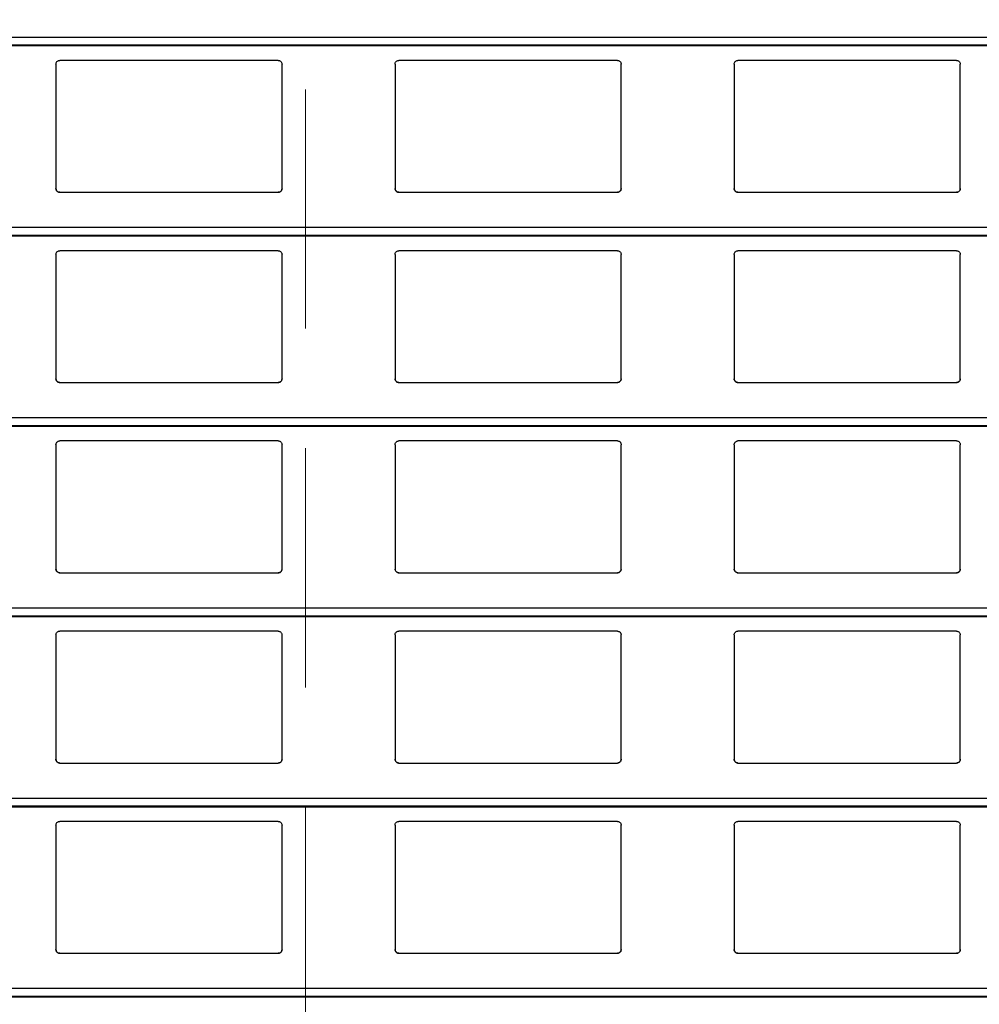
# Model space of a CAD drawing. Header units: millimetres. Extents: x 26 to 422, y 4 to 419.
# Tile 73 of 83: x 243.26 to 248.36, y 394.54 to 399.76. Entities that reach past the tile are written whole.
import ezdxf

# ---------------------------------------------------------------- set-up
doc = ezdxf.new("R2010")
doc.units = ezdxf.units.MM
doc.linetypes.add('HIDDEN', pattern=[1.905, 1.27, -0.635])

msp = doc.modelspace()

# ---------------------------------------------------------------- linework, layer by layer
at = {"color": 7, "linetype": 'HIDDEN', "lineweight": 18}
msp.add_line((244.7799, 410.822), (244.7799, 348.7529), dxfattribs=at)
at = {"color": 8, "linetype": 'Continuous', "lineweight": 25}
for p, q in [((251.961, 399.6683), (210.8795, 399.6683)), ((251.961, 399.6261), (210.8795, 399.6261)), ((251.961, 398.6583), (210.8795, 398.6583)), ((251.961, 398.6162), (210.8795, 398.6162)), ((251.961, 397.6483), (210.8795, 397.6483)), ((251.961, 397.6061), (210.8795, 397.6061)), ((251.961, 396.6383), (210.8795, 396.6383)), ((251.961, 396.5961), (210.8795, 396.5961)), ((251.961, 395.6283), (210.8795, 395.6283)), ((251.961, 395.5862), (210.8795, 395.5862)), ((251.961, 394.6183), (210.8795, 394.6183)), ((251.961, 394.5761), (210.8795, 394.5761))]:
    msp.add_line(p, q, dxfattribs=at)
at = {"color": 7, "linetype": 'Continuous', "lineweight": 25}
for p, q in [((210.8795, 399.6242), (251.961, 399.6242)), ((243.4545, 399.5259), (243.4545, 398.8659)), ((244.6345, 399.5459), (243.4745, 399.5459)), ((244.6545, 398.8659), (244.6545, 399.5259)), ((245.2545, 399.5259), (245.2545, 398.8659)), ((246.4345, 399.5459), (245.2745, 399.5459)), ((246.4545, 398.8659), (246.4545, 399.5259)), ((247.0545, 399.5259), (247.0545, 398.8659)), ((248.2345, 399.5459), (247.0745, 399.5459)), ((248.2545, 398.8659), (248.2545, 399.5259)), ((243.4745, 398.8459), (244.6345, 398.8459)), ((245.2745, 398.8459), (246.4345, 398.8459)), ((247.0745, 398.8459), (248.2345, 398.8459)), ((210.8795, 398.6142), (251.961, 398.6142)), ((243.4545, 398.5159), (243.4545, 397.8559)), ((244.6345, 398.5359), (243.4745, 398.5359)), ((244.6545, 397.8559), (244.6545, 398.5159)), ((245.2545, 398.5159), (245.2545, 397.8559)), ((246.4345, 398.5359), (245.2745, 398.5359)), ((246.4545, 397.8559), (246.4545, 398.5159)), ((247.0545, 398.5159), (247.0545, 397.8559)), ((248.2345, 398.5359), (247.0745, 398.5359)), ((248.2545, 397.8559), (248.2545, 398.5159)), ((243.4745, 397.8359), (244.6345, 397.8359)), ((245.2745, 397.8359), (246.4345, 397.8359)), ((247.0745, 397.8359), (248.2345, 397.8359)), ((210.8795, 397.6042), (251.961, 397.6042)), ((244.6345, 397.5259), (243.4745, 397.5259)), ((246.4345, 397.5259), (245.2745, 397.5259)), ((248.2345, 397.5259), (247.0745, 397.5259)), ((243.4545, 397.5059), (243.4545, 396.8459)), ((244.6545, 396.8459), (244.6545, 397.5059)), ((245.2545, 397.5059), (245.2545, 396.8459)), ((246.4545, 396.8459), (246.4545, 397.5059)), ((247.0545, 397.5059), (247.0545, 396.8459)), ((248.2545, 396.8459), (248.2545, 397.5059)), ((243.4745, 396.8259), (244.6345, 396.8259)), ((245.2745, 396.8259), (246.4345, 396.8259)), ((247.0745, 396.8259), (248.2345, 396.8259)), ((210.8795, 396.5942), (251.961, 396.5942)), ((243.4545, 396.4959), (243.4545, 395.8359)), ((244.6345, 396.5159), (243.4745, 396.5159)), ((244.6545, 395.8359), (244.6545, 396.4959)), ((245.2545, 396.4959), (245.2545, 395.8359)), ((246.4345, 396.5159), (245.2745, 396.5159)), ((246.4545, 395.8359), (246.4545, 396.4959)), ((247.0545, 396.4959), (247.0545, 395.8359)), ((248.2345, 396.5159), (247.0745, 396.5159)), ((248.2545, 395.8359), (248.2545, 396.4959)), ((243.4745, 395.8159), (244.6345, 395.8159)), ((245.2745, 395.8159), (246.4345, 395.8159)), ((247.0745, 395.8159), (248.2345, 395.8159)), ((210.8795, 395.5842), (251.961, 395.5842)), ((243.4545, 395.4859), (243.4545, 394.8259)), ((244.6345, 395.5059), (243.4745, 395.5059)), ((244.6545, 394.8259), (244.6545, 395.4859)), ((245.2545, 395.4859), (245.2545, 394.8259)), ((246.4345, 395.5059), (245.2745, 395.5059)), ((246.4545, 394.8259), (246.4545, 395.4859)), ((247.0545, 395.4859), (247.0545, 394.8259)), ((248.2345, 395.5059), (247.0745, 395.5059)), ((248.2545, 394.8259), (248.2545, 395.4859)), ((243.4745, 394.8059), (244.6345, 394.8059)), ((245.2745, 394.8059), (246.4345, 394.8059)), ((247.0745, 394.8059), (248.2345, 394.8059)), ((210.8795, 394.5742), (251.961, 394.5742))]:
    msp.add_line(p, q, dxfattribs=at)
for points, knots in [([(243.4545, 399.5259), (243.4547, 399.5284), (243.4552, 399.5332), (243.4592, 399.5396), (243.465, 399.544), (243.4705, 399.5458), (243.4736, 399.5459), (243.4745, 399.5459)], [0, 0, 0, 0, 0.24134, 0.482923, 0.713634, 0.923, 1, 1, 1, 1]), ([(244.6345, 399.5459), (244.6366, 399.5458), (244.6408, 399.5454), (244.6464, 399.5424), (244.6509, 399.5379), (244.6539, 399.5322), (244.6543, 399.528), (244.6545, 399.5259)], [0, 0, 0, 0, 0.190905, 0.381616, 0.579689, 0.795372, 1, 1, 1, 1]), ([(245.2545, 399.5259), (245.2547, 399.5284), (245.2552, 399.5332), (245.2592, 399.5396), (245.265, 399.544), (245.2705, 399.5458), (245.2736, 399.5459), (245.2745, 399.5459)], [0, 0, 0, 0, 0.24134, 0.482923, 0.713634, 0.923, 1, 1, 1, 1]), ([(246.4345, 399.5459), (246.4366, 399.5458), (246.4408, 399.5454), (246.4464, 399.5424), (246.4509, 399.5379), (246.4539, 399.5322), (246.4543, 399.528), (246.4545, 399.5259)], [0, 0, 0, 0, 0.1908983, 0.3816019, 0.5797665, 0.7953792, 1, 1, 1, 1]), ([(247.0545, 399.5259), (247.0547, 399.5284), (247.0552, 399.5332), (247.0592, 399.5396), (247.065, 399.544), (247.0705, 399.5458), (247.0736, 399.5459), (247.0745, 399.5459)], [0, 0, 0, 0, 0.241288, 0.482844, 0.713529, 0.923009, 1, 1, 1, 1]), ([(248.2345, 399.5459), (248.2366, 399.5458), (248.2408, 399.5454), (248.2464, 399.5424), (248.2509, 399.5379), (248.2539, 399.5322), (248.2543, 399.528), (248.2545, 399.5259)], [0, 0, 0, 0, 0.191029, 0.38172, 0.579773, 0.795372, 1, 1, 1, 1]), ([(243.4745, 398.8459), (243.4723, 398.8462), (243.4679, 398.8466), (243.462, 398.8499), (243.4574, 398.8548), (243.4549, 398.8604), (243.4546, 398.8643), (243.4545, 398.8659)], [0, 0, 0, 0, 0.207905, 0.415719, 0.626093, 0.841803, 1, 1, 1, 1]), ([(243.4545, 398.8659), (243.4547, 398.8636), (243.4551, 398.8588), (243.4579, 398.8549), (243.4594, 398.8528)], [0, 0, 0, 0, 0.484634, 1, 1, 1, 1]), ([(243.4594, 398.8528), (243.461, 398.8513), (243.4643, 398.8482), (243.4698, 398.8462), (243.4733, 398.846), (243.4745, 398.8459)], [0, 0, 0, 0, 0.39666, 0.793888, 1, 1, 1, 1]), ([(244.6545, 398.8659), (244.6542, 398.8637), (244.6538, 398.8591), (244.6502, 398.853), (244.6449, 398.8485), (244.6393, 398.8462), (244.6358, 398.846), (244.6345, 398.8459)], [0, 0, 0, 0, 0.221301, 0.442694, 0.662061, 0.876178, 1, 1, 1, 1]), ([(244.6345, 398.8459), (244.6366, 398.8462), (244.641, 398.8466), (244.6461, 398.8493), (244.6486, 398.8518), (244.6496, 398.8528)], [0, 0, 0, 0, 0.375725, 0.751177, 1, 1, 1, 1]), ([(244.6496, 398.8528), (244.6509, 398.8547), (244.6538, 398.8587), (244.6542, 398.8635), (244.6545, 398.8659)], [0, 0, 0, 0, 0.480422, 1, 1, 1, 1]), ([(245.2745, 398.8459), (245.2723, 398.8462), (245.2679, 398.8466), (245.262, 398.8499), (245.2574, 398.8548), (245.2549, 398.8604), (245.2546, 398.8643), (245.2545, 398.8659)], [0, 0, 0, 0, 0.207905, 0.415719, 0.626093, 0.841803, 1, 1, 1, 1]), ([(245.2545, 398.8659), (245.2547, 398.8636), (245.2551, 398.8588), (245.2579, 398.8549), (245.2594, 398.8528)], [0, 0, 0, 0, 0.484741, 1, 1, 1, 1]), ([(245.2594, 398.8528), (245.261, 398.8513), (245.2643, 398.8482), (245.2698, 398.8462), (245.2733, 398.846), (245.2745, 398.8459)], [0, 0, 0, 0, 0.396897, 0.794151, 1, 1, 1, 1]), ([(246.4545, 398.8659), (246.4542, 398.8637), (246.4538, 398.8591), (246.4502, 398.853), (246.4449, 398.8485), (246.4393, 398.8462), (246.4358, 398.846), (246.4345, 398.8459)], [0, 0, 0, 0, 0.221301, 0.442694, 0.662061, 0.876178, 1, 1, 1, 1]), ([(246.4345, 398.8459), (246.4366, 398.8462), (246.441, 398.8466), (246.4461, 398.8493), (246.4486, 398.8518), (246.4496, 398.8528)], [0, 0, 0, 0, 0.375986, 0.751184, 1, 1, 1, 1]), ([(246.4496, 398.8528), (246.4509, 398.8547), (246.4538, 398.8587), (246.4542, 398.8635), (246.4545, 398.8659)], [0, 0, 0, 0, 0.480422, 1, 1, 1, 1]), ([(247.0745, 398.8459), (247.0723, 398.8462), (247.0679, 398.8466), (247.062, 398.8499), (247.0574, 398.8548), (247.0549, 398.8604), (247.0546, 398.8643), (247.0545, 398.8659)], [0, 0, 0, 0, 0.207881, 0.415804, 0.626154, 0.841838, 1, 1, 1, 1]), ([(247.0545, 398.8659), (247.0547, 398.8636), (247.0551, 398.8588), (247.0579, 398.8549), (247.0594, 398.8528)], [0, 0, 0, 0, 0.484634, 1, 1, 1, 1]), ([(247.0594, 398.8528), (247.061, 398.8513), (247.0643, 398.8482), (247.0698, 398.8462), (247.0733, 398.846), (247.0745, 398.8459)], [0, 0, 0, 0, 0.39666, 0.793888, 1, 1, 1, 1]), ([(248.2545, 398.8659), (248.2542, 398.8637), (248.2538, 398.8591), (248.2502, 398.853), (248.2449, 398.8485), (248.2393, 398.8462), (248.2358, 398.846), (248.2345, 398.8459)], [0, 0, 0, 0, 0.221268, 0.442627, 0.661962, 0.876047, 1, 1, 1, 1]), ([(248.2345, 398.8459), (248.2366, 398.8462), (248.241, 398.8466), (248.2461, 398.8493), (248.2486, 398.8518), (248.2496, 398.8528)], [0, 0, 0, 0, 0.375986, 0.751184, 1, 1, 1, 1]), ([(248.2496, 398.8528), (248.2509, 398.8547), (248.2538, 398.8587), (248.2542, 398.8635), (248.2545, 398.8659)], [0, 0, 0, 0, 0.480393, 1, 1, 1, 1]), ([(243.4545, 398.5159), (243.4547, 398.5184), (243.4552, 398.5232), (243.4592, 398.5296), (243.465, 398.534), (243.4705, 398.5358), (243.4736, 398.5359), (243.4745, 398.5359)], [0, 0, 0, 0, 0.241353, 0.482948, 0.713586, 0.923005, 1, 1, 1, 1]), ([(244.6345, 398.5359), (244.6366, 398.5358), (244.6408, 398.5354), (244.6464, 398.5324), (244.6509, 398.5279), (244.6539, 398.5222), (244.6543, 398.518), (244.6545, 398.5159)], [0, 0, 0, 0, 0.190892, 0.381611, 0.57979, 0.795362, 1, 1, 1, 1]), ([(245.2545, 398.5159), (245.2547, 398.5184), (245.2552, 398.5232), (245.2592, 398.5296), (245.265, 398.534), (245.2705, 398.5358), (245.2736, 398.5359), (245.2745, 398.5359)], [0, 0, 0, 0, 0.241353, 0.482948, 0.713586, 0.923005, 1, 1, 1, 1]), ([(246.4345, 398.5359), (246.4366, 398.5358), (246.4408, 398.5354), (246.4464, 398.5324), (246.4509, 398.5279), (246.4539, 398.5222), (246.4543, 398.518), (246.4545, 398.5159)], [0, 0, 0, 0, 0.190884, 0.381597, 0.579867, 0.79537, 1, 1, 1, 1]), ([(247.0545, 398.5159), (247.0547, 398.5184), (247.0552, 398.5232), (247.0592, 398.5296), (247.065, 398.534), (247.0705, 398.5358), (247.0736, 398.5359), (247.0745, 398.5359)], [0, 0, 0, 0, 0.241301, 0.482869, 0.713481, 0.923014, 1, 1, 1, 1]), ([(248.2345, 398.5359), (248.2366, 398.5358), (248.2408, 398.5354), (248.2464, 398.5324), (248.2509, 398.5279), (248.2539, 398.5222), (248.2543, 398.518), (248.2545, 398.5159)], [0, 0, 0, 0, 0.191015, 0.381715, 0.579874, 0.795363, 1, 1, 1, 1]), ([(243.4745, 397.8359), (243.4723, 397.8362), (243.4679, 397.8366), (243.462, 397.8399), (243.4574, 397.8448), (243.4549, 397.8504), (243.4546, 397.8543), (243.4545, 397.8559)], [0, 0, 0, 0, 0.207889, 0.415617, 0.625975, 0.841668, 1, 1, 1, 1]), ([(243.4545, 397.8559), (243.4547, 397.8536), (243.4551, 397.8488), (243.4579, 397.8449), (243.4594, 397.8428)], [0, 0, 0, 0, 0.4845, 1, 1, 1, 1]), ([(243.4594, 397.8428), (243.461, 397.8413), (243.4643, 397.8382), (243.4698, 397.8362), (243.4733, 397.836), (243.4745, 397.8359)], [0, 0, 0, 0, 0.396556, 0.793853, 1, 1, 1, 1]), ([(244.6545, 397.8559), (244.6542, 397.8537), (244.6538, 397.8491), (244.6502, 397.843), (244.6449, 397.8385), (244.6393, 397.8362), (244.6358, 397.836), (244.6345, 397.8359)], [0, 0, 0, 0, 0.221292, 0.442676, 0.662035, 0.876197, 1, 1, 1, 1]), ([(244.6345, 397.8359), (244.6366, 397.8362), (244.641, 397.8366), (244.6461, 397.8393), (244.6486, 397.8418), (244.6496, 397.8428)], [0, 0, 0, 0, 0.375773, 0.751145, 1, 1, 1, 1]), ([(244.6496, 397.8428), (244.6509, 397.8447), (244.6538, 397.8487), (244.6542, 397.8535), (244.6545, 397.8559)], [0, 0, 0, 0, 0.4805644, 1, 1, 1, 1]), ([(245.2745, 397.8359), (245.2723, 397.8362), (245.2679, 397.8366), (245.262, 397.8399), (245.2574, 397.8448), (245.2549, 397.8504), (245.2546, 397.8543), (245.2545, 397.8559)], [0, 0, 0, 0, 0.207889, 0.415617, 0.625975, 0.841668, 1, 1, 1, 1]), ([(245.2545, 397.8559), (245.2547, 397.8536), (245.2551, 397.8488), (245.2579, 397.8449), (245.2594, 397.8428)], [0, 0, 0, 0, 0.4846066, 1, 1, 1, 1]), ([(245.2594, 397.8428), (245.261, 397.8413), (245.2643, 397.8382), (245.2698, 397.8362), (245.2733, 397.836), (245.2745, 397.8359)], [0, 0, 0, 0, 0.396792, 0.794115, 1, 1, 1, 1]), ([(246.4545, 397.8559), (246.4542, 397.8537), (246.4538, 397.8491), (246.4502, 397.843), (246.4449, 397.8385), (246.4393, 397.8362), (246.4358, 397.836), (246.4345, 397.8359)], [0, 0, 0, 0, 0.221292, 0.442676, 0.662035, 0.876197, 1, 1, 1, 1]), ([(246.4345, 397.8359), (246.4366, 397.8362), (246.441, 397.8366), (246.4461, 397.8393), (246.4486, 397.8418), (246.4496, 397.8428)], [0, 0, 0, 0, 0.376034, 0.751152, 1, 1, 1, 1]), ([(246.4496, 397.8428), (246.4509, 397.8447), (246.4538, 397.8487), (246.4542, 397.8535), (246.4545, 397.8559)], [0, 0, 0, 0, 0.4805644, 1, 1, 1, 1]), ([(247.0745, 397.8359), (247.0723, 397.8362), (247.0679, 397.8366), (247.062, 397.8399), (247.0574, 397.8448), (247.0549, 397.8504), (247.0546, 397.8543), (247.0545, 397.8559)], [0, 0, 0, 0, 0.207865, 0.415701, 0.626036, 0.841704, 1, 1, 1, 1]), ([(247.0545, 397.8559), (247.0547, 397.8536), (247.0551, 397.8488), (247.0579, 397.8449), (247.0594, 397.8428)], [0, 0, 0, 0, 0.4845, 1, 1, 1, 1]), ([(247.0594, 397.8428), (247.061, 397.8413), (247.0643, 397.8382), (247.0698, 397.8362), (247.0733, 397.836), (247.0745, 397.8359)], [0, 0, 0, 0, 0.396556, 0.793853, 1, 1, 1, 1]), ([(248.2545, 397.8559), (248.2542, 397.8537), (248.2538, 397.8491), (248.2502, 397.843), (248.2449, 397.8385), (248.2393, 397.8362), (248.2358, 397.836), (248.2345, 397.8359)], [0, 0, 0, 0, 0.221259, 0.44261, 0.661936, 0.876066, 1, 1, 1, 1]), ([(248.2345, 397.8359), (248.2366, 397.8362), (248.241, 397.8366), (248.2461, 397.8393), (248.2486, 397.8418), (248.2496, 397.8428)], [0, 0, 0, 0, 0.376034, 0.751152, 1, 1, 1, 1]), ([(248.2496, 397.8428), (248.2509, 397.8447), (248.2538, 397.8487), (248.2542, 397.8535), (248.2545, 397.8559)], [0, 0, 0, 0, 0.480536, 1, 1, 1, 1]), ([(243.4545, 397.5059), (243.4547, 397.5084), (243.4552, 397.5132), (243.4592, 397.5196), (243.465, 397.524), (243.4705, 397.5258), (243.4736, 397.5259), (243.4745, 397.5259)], [0, 0, 0, 0, 0.241225, 0.48294, 0.713582, 0.923004, 1, 1, 1, 1]), ([(244.6345, 397.5259), (244.6366, 397.5258), (244.6408, 397.5254), (244.6464, 397.5224), (244.6509, 397.5179), (244.6539, 397.5122), (244.6543, 397.508), (244.6545, 397.5059)], [0, 0, 0, 0, 0.1909284, 0.3816619, 0.5797589, 0.795347, 1, 1, 1, 1]), ([(245.2545, 397.5059), (245.2547, 397.5084), (245.2552, 397.5132), (245.2592, 397.5196), (245.265, 397.524), (245.2705, 397.5258), (245.2736, 397.5259), (245.2745, 397.5259)], [0, 0, 0, 0, 0.241225, 0.48294, 0.713582, 0.923004, 1, 1, 1, 1]), ([(246.4345, 397.5259), (246.4366, 397.5258), (246.4408, 397.5254), (246.4464, 397.5224), (246.4509, 397.5179), (246.4539, 397.5122), (246.4543, 397.508), (246.4545, 397.5059)], [0, 0, 0, 0, 0.190921, 0.381648, 0.579836, 0.795355, 1, 1, 1, 1]), ([(247.0545, 397.5059), (247.0547, 397.5084), (247.0552, 397.5132), (247.0592, 397.5196), (247.065, 397.524), (247.0705, 397.5258), (247.0736, 397.5259), (247.0745, 397.5259)], [0, 0, 0, 0, 0.241174, 0.482861, 0.713476, 0.923013, 1, 1, 1, 1]), ([(248.2345, 397.5259), (248.2366, 397.5258), (248.2408, 397.5254), (248.2464, 397.5224), (248.2509, 397.5179), (248.2539, 397.5122), (248.2543, 397.508), (248.2545, 397.5059)], [0, 0, 0, 0, 0.191052, 0.381766, 0.579843, 0.795347, 1, 1, 1, 1]), ([(243.4745, 396.8259), (243.4723, 396.8262), (243.4679, 396.8266), (243.462, 396.8299), (243.4574, 396.8348), (243.4549, 396.8404), (243.4546, 396.8443), (243.4545, 396.8459)], [0, 0, 0, 0, 0.207874, 0.415658, 0.626002, 0.84168, 1, 1, 1, 1]), ([(243.4545, 396.8459), (243.4547, 396.8436), (243.4551, 396.8388), (243.4579, 396.8349), (243.4594, 396.8328)], [0, 0, 0, 0, 0.484796, 1, 1, 1, 1]), ([(244.6545, 396.8459), (244.6542, 396.8437), (244.6538, 396.8391), (244.6502, 396.833), (244.6449, 396.8285), (244.6393, 396.8262), (244.6358, 396.826), (244.6345, 396.8259)], [0, 0, 0, 0, 0.221414, 0.442774, 0.66211, 0.876196, 1, 1, 1, 1]), ([(244.6496, 396.8328), (244.6509, 396.8347), (244.6538, 396.8387), (244.6542, 396.8435), (244.6545, 396.8459)], [0, 0, 0, 0, 0.4805644, 1, 1, 1, 1]), ([(245.2745, 396.8259), (245.2723, 396.8262), (245.2679, 396.8266), (245.262, 396.8299), (245.2574, 396.8348), (245.2549, 396.8404), (245.2546, 396.8443), (245.2545, 396.8459)], [0, 0, 0, 0, 0.207874, 0.415658, 0.626002, 0.84168, 1, 1, 1, 1]), ([(245.2545, 396.8459), (245.2547, 396.8436), (245.2551, 396.8388), (245.2579, 396.8349), (245.2594, 396.8328)], [0, 0, 0, 0, 0.484903, 1, 1, 1, 1]), ([(246.4545, 396.8459), (246.4542, 396.8437), (246.4538, 396.8391), (246.4502, 396.833), (246.4449, 396.8285), (246.4393, 396.8262), (246.4358, 396.826), (246.4345, 396.8259)], [0, 0, 0, 0, 0.221414, 0.442774, 0.66211, 0.876196, 1, 1, 1, 1]), ([(246.4496, 396.8328), (246.4509, 396.8347), (246.4538, 396.8387), (246.4542, 396.8435), (246.4545, 396.8459)], [0, 0, 0, 0, 0.4805644, 1, 1, 1, 1]), ([(247.0745, 396.8259), (247.0723, 396.8262), (247.0679, 396.8266), (247.062, 396.8299), (247.0574, 396.8348), (247.0549, 396.8404), (247.0546, 396.8443), (247.0545, 396.8459)], [0, 0, 0, 0, 0.207851, 0.415743, 0.626062, 0.841716, 1, 1, 1, 1]), ([(247.0545, 396.8459), (247.0547, 396.8436), (247.0551, 396.8388), (247.0579, 396.8349), (247.0594, 396.8328)], [0, 0, 0, 0, 0.484796, 1, 1, 1, 1]), ([(248.2545, 396.8459), (248.2542, 396.8437), (248.2538, 396.8391), (248.2502, 396.833), (248.2449, 396.8285), (248.2393, 396.8262), (248.2358, 396.826), (248.2345, 396.8259)], [0, 0, 0, 0, 0.221381, 0.442708, 0.662011, 0.876065, 1, 1, 1, 1]), ([(248.2496, 396.8328), (248.2509, 396.8347), (248.2538, 396.8387), (248.2542, 396.8435), (248.2545, 396.8459)], [0, 0, 0, 0, 0.480536, 1, 1, 1, 1]), ([(243.4594, 396.8328), (243.461, 396.8313), (243.4643, 396.8282), (243.4698, 396.8262), (243.4733, 396.826), (243.4745, 396.8259)], [0, 0, 0, 0, 0.39666, 0.793888, 1, 1, 1, 1]), ([(244.6345, 396.8259), (244.6366, 396.8262), (244.641, 396.8266), (244.6461, 396.8293), (244.6486, 396.8318), (244.6496, 396.8328)], [0, 0, 0, 0, 0.375725, 0.751177, 1, 1, 1, 1]), ([(245.2594, 396.8328), (245.261, 396.8313), (245.2643, 396.8282), (245.2698, 396.8262), (245.2733, 396.826), (245.2745, 396.8259)], [0, 0, 0, 0, 0.396897, 0.794151, 1, 1, 1, 1]), ([(246.4345, 396.8259), (246.4366, 396.8262), (246.441, 396.8266), (246.4461, 396.8293), (246.4486, 396.8318), (246.4496, 396.8328)], [0, 0, 0, 0, 0.375986, 0.751184, 1, 1, 1, 1]), ([(247.0594, 396.8328), (247.061, 396.8313), (247.0643, 396.8282), (247.0698, 396.8262), (247.0733, 396.826), (247.0745, 396.8259)], [0, 0, 0, 0, 0.39666, 0.793888, 1, 1, 1, 1]), ([(248.2345, 396.8259), (248.2366, 396.8262), (248.241, 396.8266), (248.2461, 396.8293), (248.2486, 396.8318), (248.2496, 396.8328)], [0, 0, 0, 0, 0.375986, 0.751184, 1, 1, 1, 1]), ([(243.4545, 396.4959), (243.4547, 396.4984), (243.4552, 396.5032), (243.4592, 396.5096), (243.465, 396.514), (243.4705, 396.5158), (243.4736, 396.5159), (243.4745, 396.5159)], [0, 0, 0, 0, 0.24134, 0.482923, 0.713634, 0.923, 1, 1, 1, 1]), ([(244.6345, 396.5159), (244.6366, 396.5158), (244.6408, 396.5154), (244.6464, 396.5124), (244.6509, 396.5079), (244.6539, 396.5022), (244.6543, 396.498), (244.6545, 396.4959)], [0, 0, 0, 0, 0.190905, 0.381616, 0.579689, 0.795372, 1, 1, 1, 1]), ([(245.2545, 396.4959), (245.2547, 396.4984), (245.2552, 396.5032), (245.2592, 396.5096), (245.265, 396.514), (245.2705, 396.5158), (245.2736, 396.5159), (245.2745, 396.5159)], [0, 0, 0, 0, 0.24134, 0.482923, 0.713634, 0.923, 1, 1, 1, 1]), ([(246.4345, 396.5159), (246.4366, 396.5158), (246.4408, 396.5154), (246.4464, 396.5124), (246.4509, 396.5079), (246.4539, 396.5022), (246.4543, 396.498), (246.4545, 396.4959)], [0, 0, 0, 0, 0.1908983, 0.3816019, 0.5797665, 0.7953792, 1, 1, 1, 1]), ([(247.0545, 396.4959), (247.0547, 396.4984), (247.0552, 396.5032), (247.0592, 396.5096), (247.065, 396.514), (247.0705, 396.5158), (247.0736, 396.5159), (247.0745, 396.5159)], [0, 0, 0, 0, 0.241288, 0.482844, 0.713529, 0.923009, 1, 1, 1, 1]), ([(248.2345, 396.5159), (248.2366, 396.5158), (248.2408, 396.5154), (248.2464, 396.5124), (248.2509, 396.5079), (248.2539, 396.5022), (248.2543, 396.498), (248.2545, 396.4959)], [0, 0, 0, 0, 0.191029, 0.38172, 0.579773, 0.795372, 1, 1, 1, 1]), ([(243.4745, 395.8159), (243.4723, 395.8162), (243.4679, 395.8166), (243.462, 395.8199), (243.4574, 395.8248), (243.4549, 395.8304), (243.4546, 395.8343), (243.4545, 395.8359)], [0, 0, 0, 0, 0.2078968, 0.4156323, 0.6261073, 0.8418085, 1, 1, 1, 1]), ([(243.4545, 395.8359), (243.4547, 395.8336), (243.4551, 395.8288), (243.4579, 395.8249), (243.4594, 395.8228)], [0, 0, 0, 0, 0.484634, 1, 1, 1, 1]), ([(243.4594, 395.8228), (243.461, 395.8213), (243.4643, 395.8182), (243.4698, 395.8162), (243.4733, 395.816), (243.4745, 395.8159)], [0, 0, 0, 0, 0.39666, 0.793888, 1, 1, 1, 1]), ([(244.6545, 395.8359), (244.6542, 395.8337), (244.6538, 395.8291), (244.6502, 395.823), (244.6449, 395.8185), (244.6393, 395.8162), (244.6358, 395.816), (244.6345, 395.8159)], [0, 0, 0, 0, 0.221301, 0.442694, 0.662061, 0.876178, 1, 1, 1, 1]), ([(244.6345, 395.8159), (244.6366, 395.8162), (244.641, 395.8166), (244.6461, 395.8193), (244.6486, 395.8218), (244.6496, 395.8228)], [0, 0, 0, 0, 0.375725, 0.751177, 1, 1, 1, 1]), ([(244.6496, 395.8228), (244.6509, 395.8247), (244.6538, 395.8287), (244.6542, 395.8335), (244.6545, 395.8359)], [0, 0, 0, 0, 0.480422, 1, 1, 1, 1]), ([(245.2745, 395.8159), (245.2723, 395.8162), (245.2679, 395.8166), (245.262, 395.8199), (245.2574, 395.8248), (245.2549, 395.8304), (245.2546, 395.8343), (245.2545, 395.8359)], [0, 0, 0, 0, 0.2078968, 0.4156323, 0.6261073, 0.8418085, 1, 1, 1, 1]), ([(245.2545, 395.8359), (245.2547, 395.8336), (245.2551, 395.8288), (245.2579, 395.8249), (245.2594, 395.8228)], [0, 0, 0, 0, 0.484741, 1, 1, 1, 1]), ([(245.2594, 395.8228), (245.261, 395.8213), (245.2643, 395.8182), (245.2698, 395.8162), (245.2733, 395.816), (245.2745, 395.8159)], [0, 0, 0, 0, 0.396897, 0.794151, 1, 1, 1, 1]), ([(246.4545, 395.8359), (246.4542, 395.8337), (246.4538, 395.8291), (246.4502, 395.823), (246.4449, 395.8185), (246.4393, 395.8162), (246.4358, 395.816), (246.4345, 395.8159)], [0, 0, 0, 0, 0.221301, 0.442694, 0.662061, 0.876178, 1, 1, 1, 1]), ([(246.4345, 395.8159), (246.4366, 395.8162), (246.441, 395.8166), (246.4461, 395.8193), (246.4486, 395.8218), (246.4496, 395.8228)], [0, 0, 0, 0, 0.375986, 0.751184, 1, 1, 1, 1]), ([(246.4496, 395.8228), (246.4509, 395.8247), (246.4538, 395.8287), (246.4542, 395.8335), (246.4545, 395.8359)], [0, 0, 0, 0, 0.480422, 1, 1, 1, 1]), ([(247.0745, 395.8159), (247.0723, 395.8162), (247.0679, 395.8166), (247.062, 395.8199), (247.0574, 395.8248), (247.0549, 395.8304), (247.0546, 395.8343), (247.0545, 395.8359)], [0, 0, 0, 0, 0.207873, 0.415717, 0.626168, 0.841844, 1, 1, 1, 1]), ([(247.0545, 395.8359), (247.0547, 395.8336), (247.0551, 395.8288), (247.0579, 395.8249), (247.0594, 395.8228)], [0, 0, 0, 0, 0.484634, 1, 1, 1, 1]), ([(247.0594, 395.8228), (247.061, 395.8213), (247.0643, 395.8182), (247.0698, 395.8162), (247.0733, 395.816), (247.0745, 395.8159)], [0, 0, 0, 0, 0.39666, 0.793888, 1, 1, 1, 1]), ([(248.2545, 395.8359), (248.2542, 395.8337), (248.2538, 395.8291), (248.2502, 395.823), (248.2449, 395.8185), (248.2393, 395.8162), (248.2358, 395.816), (248.2345, 395.8159)], [0, 0, 0, 0, 0.221268, 0.442627, 0.661962, 0.876047, 1, 1, 1, 1]), ([(248.2345, 395.8159), (248.2366, 395.8162), (248.241, 395.8166), (248.2461, 395.8193), (248.2486, 395.8218), (248.2496, 395.8228)], [0, 0, 0, 0, 0.375986, 0.751184, 1, 1, 1, 1]), ([(248.2496, 395.8228), (248.2509, 395.8247), (248.2538, 395.8287), (248.2542, 395.8335), (248.2545, 395.8359)], [0, 0, 0, 0, 0.480393, 1, 1, 1, 1]), ([(243.4545, 395.4859), (243.4547, 395.4884), (243.4552, 395.4932), (243.4592, 395.4996), (243.465, 395.504), (243.4705, 395.5058), (243.4736, 395.5059), (243.4745, 395.5059)], [0, 0, 0, 0, 0.241353, 0.482948, 0.713586, 0.923005, 1, 1, 1, 1]), ([(244.6345, 395.5059), (244.6366, 395.5058), (244.6408, 395.5054), (244.6464, 395.5024), (244.6509, 395.4979), (244.6539, 395.4922), (244.6543, 395.488), (244.6545, 395.4859)], [0, 0, 0, 0, 0.190892, 0.381611, 0.57979, 0.795362, 1, 1, 1, 1]), ([(245.2545, 395.4859), (245.2547, 395.4884), (245.2552, 395.4932), (245.2592, 395.4996), (245.265, 395.504), (245.2705, 395.5058), (245.2736, 395.5059), (245.2745, 395.5059)], [0, 0, 0, 0, 0.241353, 0.482948, 0.713586, 0.923005, 1, 1, 1, 1]), ([(246.4345, 395.5059), (246.4366, 395.5058), (246.4408, 395.5054), (246.4464, 395.5024), (246.4509, 395.4979), (246.4539, 395.4922), (246.4543, 395.488), (246.4545, 395.4859)], [0, 0, 0, 0, 0.190884, 0.381597, 0.579867, 0.79537, 1, 1, 1, 1]), ([(247.0545, 395.4859), (247.0547, 395.4884), (247.0552, 395.4932), (247.0592, 395.4996), (247.065, 395.504), (247.0705, 395.5058), (247.0736, 395.5059), (247.0745, 395.5059)], [0, 0, 0, 0, 0.241301, 0.482869, 0.713481, 0.923014, 1, 1, 1, 1]), ([(248.2345, 395.5059), (248.2366, 395.5058), (248.2408, 395.5054), (248.2464, 395.5024), (248.2509, 395.4979), (248.2539, 395.4922), (248.2543, 395.488), (248.2545, 395.4859)], [0, 0, 0, 0, 0.191015, 0.381715, 0.579874, 0.795363, 1, 1, 1, 1]), ([(243.4745, 394.8059), (243.4723, 394.8062), (243.4679, 394.8066), (243.462, 394.8099), (243.4574, 394.8148), (243.4549, 394.8204), (243.4546, 394.8243), (243.4545, 394.8259)], [0, 0, 0, 0, 0.207889, 0.415617, 0.625975, 0.841668, 1, 1, 1, 1]), ([(243.4545, 394.8259), (243.4547, 394.8236), (243.4551, 394.8188), (243.4579, 394.8149), (243.4594, 394.8128)], [0, 0, 0, 0, 0.4845, 1, 1, 1, 1]), ([(243.4594, 394.8128), (243.461, 394.8113), (243.4643, 394.8082), (243.4698, 394.8062), (243.4733, 394.806), (243.4745, 394.8059)], [0, 0, 0, 0, 0.396556, 0.793853, 1, 1, 1, 1]), ([(244.6545, 394.8259), (244.6542, 394.8237), (244.6538, 394.8191), (244.6502, 394.813), (244.6449, 394.8085), (244.6393, 394.8062), (244.6358, 394.806), (244.6345, 394.8059)], [0, 0, 0, 0, 0.221292, 0.442676, 0.662035, 0.876197, 1, 1, 1, 1]), ([(244.6345, 394.8059), (244.6366, 394.8062), (244.641, 394.8066), (244.6461, 394.8093), (244.6486, 394.8118), (244.6496, 394.8128)], [0, 0, 0, 0, 0.375773, 0.751145, 1, 1, 1, 1]), ([(244.6496, 394.8128), (244.6509, 394.8147), (244.6538, 394.8187), (244.6542, 394.8235), (244.6545, 394.8259)], [0, 0, 0, 0, 0.4805644, 1, 1, 1, 1]), ([(245.2745, 394.8059), (245.2723, 394.8062), (245.2679, 394.8066), (245.262, 394.8099), (245.2574, 394.8148), (245.2549, 394.8204), (245.2546, 394.8243), (245.2545, 394.8259)], [0, 0, 0, 0, 0.207889, 0.415617, 0.625975, 0.841668, 1, 1, 1, 1]), ([(245.2545, 394.8259), (245.2547, 394.8236), (245.2551, 394.8188), (245.2579, 394.8149), (245.2594, 394.8128)], [0, 0, 0, 0, 0.4846066, 1, 1, 1, 1]), ([(245.2594, 394.8128), (245.261, 394.8113), (245.2643, 394.8082), (245.2698, 394.8062), (245.2733, 394.806), (245.2745, 394.8059)], [0, 0, 0, 0, 0.396792, 0.794115, 1, 1, 1, 1]), ([(246.4545, 394.8259), (246.4542, 394.8237), (246.4538, 394.8191), (246.4502, 394.813), (246.4449, 394.8085), (246.4393, 394.8062), (246.4358, 394.806), (246.4345, 394.8059)], [0, 0, 0, 0, 0.221292, 0.442676, 0.662035, 0.876197, 1, 1, 1, 1]), ([(246.4345, 394.8059), (246.4366, 394.8062), (246.441, 394.8066), (246.4461, 394.8093), (246.4486, 394.8118), (246.4496, 394.8128)], [0, 0, 0, 0, 0.376034, 0.751152, 1, 1, 1, 1]), ([(246.4496, 394.8128), (246.4509, 394.8147), (246.4538, 394.8187), (246.4542, 394.8235), (246.4545, 394.8259)], [0, 0, 0, 0, 0.4805644, 1, 1, 1, 1]), ([(247.0745, 394.8059), (247.0723, 394.8062), (247.0679, 394.8066), (247.062, 394.8099), (247.0574, 394.8148), (247.0549, 394.8204), (247.0546, 394.8243), (247.0545, 394.8259)], [0, 0, 0, 0, 0.207865, 0.415701, 0.626036, 0.841704, 1, 1, 1, 1]), ([(247.0545, 394.8259), (247.0547, 394.8236), (247.0551, 394.8188), (247.0579, 394.8149), (247.0594, 394.8128)], [0, 0, 0, 0, 0.4845, 1, 1, 1, 1]), ([(247.0594, 394.8128), (247.061, 394.8113), (247.0643, 394.8082), (247.0698, 394.8062), (247.0733, 394.806), (247.0745, 394.8059)], [0, 0, 0, 0, 0.396556, 0.793853, 1, 1, 1, 1]), ([(248.2545, 394.8259), (248.2542, 394.8237), (248.2538, 394.8191), (248.2502, 394.813), (248.2449, 394.8085), (248.2393, 394.8062), (248.2358, 394.806), (248.2345, 394.8059)], [0, 0, 0, 0, 0.221259, 0.44261, 0.661936, 0.876066, 1, 1, 1, 1]), ([(248.2345, 394.8059), (248.2366, 394.8062), (248.241, 394.8066), (248.2461, 394.8093), (248.2486, 394.8118), (248.2496, 394.8128)], [0, 0, 0, 0, 0.376034, 0.751152, 1, 1, 1, 1]), ([(248.2496, 394.8128), (248.2509, 394.8147), (248.2538, 394.8187), (248.2542, 394.8235), (248.2545, 394.8259)], [0, 0, 0, 0, 0.480536, 1, 1, 1, 1])]:
    msp.add_open_spline(points, degree=3, knots=knots, dxfattribs=at)

doc.saveas('drawing.dxf')
